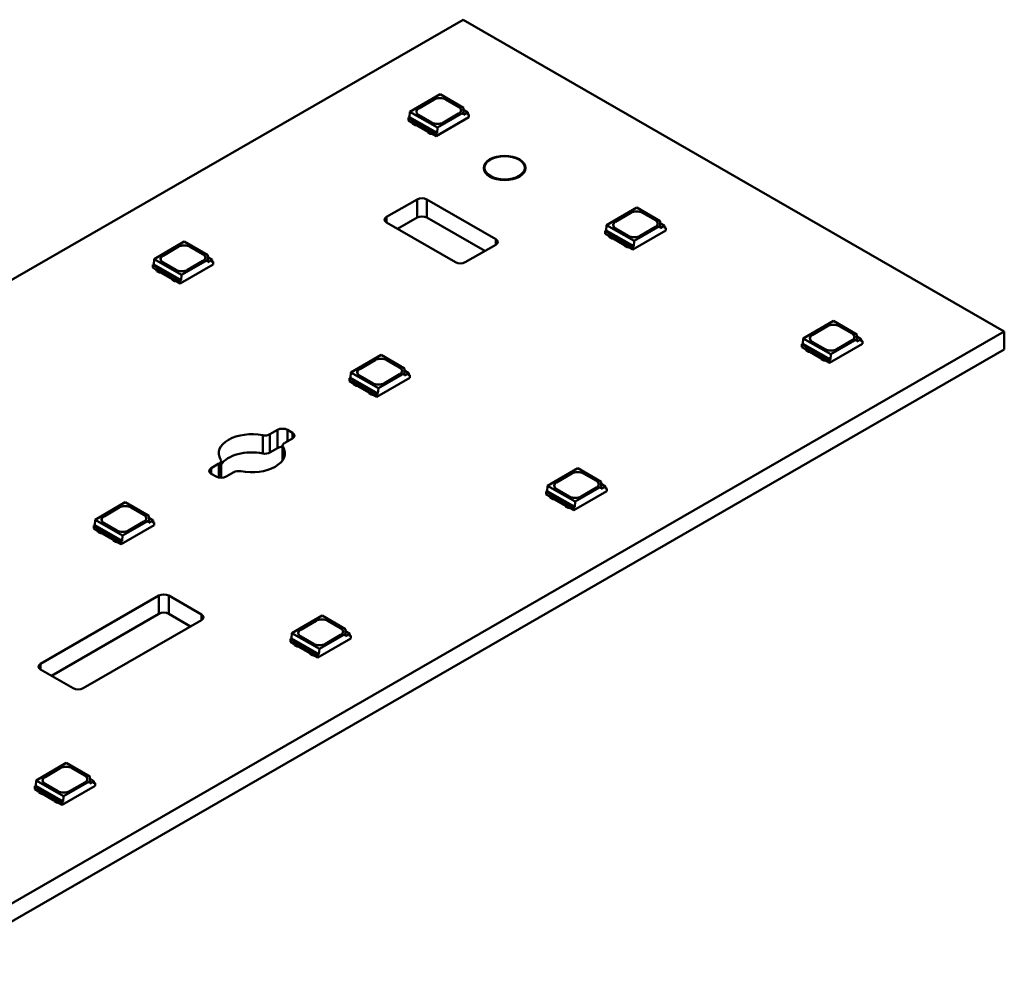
# Model space of a CAD drawing. Header units: millimetres. Extents: x 0 to 420, y 0 to 296.
# Tile 9 of 19: x 228 to 263, y 90 to 125. Entities that reach past the tile are written whole.
import ezdxf

# ---------------------------------------------------------------- set-up
doc = ezdxf.new("R2010")
doc.units = ezdxf.units.MM
doc.layers.add('Visible Edges(ISO)', color=7, linetype='Continuous', lineweight=50)
doc.layers.add('Visible Tangent Edges(ISO)', color=7, linetype='Continuous', lineweight=50)

msp = doc.modelspace()

# ---------------------------------------------------------------- linework, layer by layer
at = {"layer": 'Visible Edges(ISO)'}
for p, q in [((243.87, 124.912), (144.876, 67.905)), ((263.316, 113.714), (243.87, 124.912)), ((243.035, 122.233), (241.949, 121.608)), ((243.035, 122.233), (243.879, 121.747)), ((242.271, 121.732), (242.819, 122.048)), ((242.271, 121.728), (242.819, 122.044)), ((243.243, 122.048), (243.703, 121.783)), ((243.243, 122.044), (243.703, 121.779)), ((243.879, 121.579), (243.879, 121.747)), ((241.935, 121.416), (241.899, 121.396)), ((241.899, 121.297), (241.899, 121.396)), ((241.899, 121.396), (242.889, 120.825)), ((241.949, 121.608), (241.935, 121.416)), ((242.925, 120.846), (241.935, 121.416)), ((242.939, 121.038), (241.949, 121.608)), ((242.73, 121.223), (242.271, 121.488)), ((242.889, 120.727), (244.074, 121.409)), ((242.939, 121.038), (243.879, 121.579)), ((243.703, 121.539), (243.155, 121.223)), ((243.879, 121.672), (244.031, 121.585)), ((244.031, 121.585), (243.879, 121.498)), ((243.879, 121.498), (243.879, 121.579)), ((244.031, 121.585), (244.038, 121.487)), ((244.074, 121.507), (244.035, 121.53)), ((244.038, 121.487), (244.074, 121.507)), ((244.074, 121.409), (244.074, 121.507)), ((241.899, 121.297), (242.025, 121.225)), ((242.024, 121.223), (242.024, 121.226)), ((242.024, 121.223), (242.051, 121.176)), ((242.025, 121.262), (242.051, 121.216)), ((242.051, 121.216), (242.141, 121.165)), ((242.051, 121.176), (242.051, 121.216)), ((242.051, 121.176), (242.141, 121.124)), ((242.141, 121.165), (242.18, 121.164)), ((242.141, 121.124), (242.141, 121.165)), ((242.141, 121.124), (242.18, 121.123)), ((242.18, 121.164), (242.593, 120.926)), ((242.18, 121.123), (242.18, 121.164)), ((242.18, 121.123), (242.593, 120.885)), ((242.925, 120.846), (242.939, 121.038)), ((242.593, 120.926), (242.595, 120.903)), ((242.593, 120.885), (242.593, 120.926)), ((242.593, 120.885), (242.595, 120.862)), ((242.595, 120.903), (242.685, 120.851)), ((242.595, 120.862), (242.595, 120.903)), ((242.595, 120.862), (242.685, 120.811)), ((242.685, 120.851), (242.764, 120.836)), ((242.685, 120.811), (242.685, 120.851)), ((242.685, 120.811), (242.766, 120.795)), ((242.764, 120.8), (242.889, 120.727)), ((242.766, 120.795), (242.766, 120.798)), ((242.766, 120.795), (242.769, 120.797)), ((242.889, 120.825), (242.925, 120.846)), ((242.889, 120.727), (242.889, 120.825)), ((244.605, 119.578), (244.605, 119.592)), ((246.105, 119.578), (246.105, 119.592)), ((241.113, 117.827), (242.209, 118.458)), ((242.562, 118.458), (245.037, 117.033)), ((250.106, 118.161), (249.02, 117.536)), ((249.342, 117.66), (249.89, 117.976)), ((249.342, 117.656), (249.89, 117.972)), ((250.106, 118.161), (250.95, 117.675)), ((250.314, 117.976), (250.774, 117.711)), ((250.314, 117.972), (250.774, 117.707)), ((243.588, 116.198), (241.113, 117.623)), ((242.209, 117.804), (241.504, 117.398)), ((244.646, 116.604), (242.562, 117.804)), ((249.02, 117.536), (249.006, 117.344)), ((250.01, 116.966), (249.02, 117.536)), ((250.01, 116.966), (250.95, 117.508)), ((250.95, 117.508), (250.95, 117.675)), ((250.95, 117.6), (251.102, 117.513)), ((251.102, 117.513), (250.95, 117.426)), ((250.95, 117.426), (250.95, 117.508)), ((251.102, 117.513), (251.109, 117.415)), ((249.006, 117.344), (248.97, 117.324)), ((248.97, 117.225), (248.97, 117.324)), ((248.97, 117.324), (249.96, 116.753)), ((248.97, 117.225), (249.096, 117.153)), ((249.996, 116.774), (249.006, 117.344)), ((249.095, 117.151), (249.095, 117.154)), ((249.095, 117.151), (249.122, 117.104)), ((249.096, 117.19), (249.122, 117.144)), ((249.122, 117.144), (249.212, 117.093)), ((249.122, 117.104), (249.122, 117.144)), ((249.801, 117.151), (249.342, 117.416)), ((249.96, 116.655), (251.145, 117.337)), ((250.774, 117.467), (250.226, 117.151)), ((251.145, 117.436), (251.106, 117.458)), ((251.109, 117.415), (251.145, 117.436)), ((251.145, 117.337), (251.145, 117.436)), ((233.842, 116.94), (232.756, 116.314)), ((233.842, 116.94), (234.687, 116.453)), ((245.037, 116.829), (243.941, 116.198)), ((249.122, 117.104), (249.212, 117.052)), ((249.212, 117.093), (249.251, 117.092)), ((249.212, 117.052), (249.212, 117.093)), ((249.212, 117.052), (249.251, 117.051)), ((249.251, 117.092), (249.664, 116.854)), ((249.251, 117.051), (249.251, 117.092)), ((249.251, 117.051), (249.664, 116.813)), ((249.664, 116.854), (249.666, 116.831)), ((249.664, 116.813), (249.664, 116.854)), ((249.664, 116.813), (249.666, 116.79)), ((249.666, 116.831), (249.756, 116.779)), ((249.666, 116.79), (249.666, 116.831)), ((249.666, 116.79), (249.756, 116.739)), ((249.996, 116.774), (250.01, 116.966)), ((233.078, 116.439), (233.626, 116.754)), ((233.078, 116.435), (233.626, 116.75)), ((234.051, 116.754), (234.51, 116.49)), ((234.051, 116.75), (234.51, 116.485)), ((234.687, 116.286), (234.687, 116.453)), ((249.756, 116.779), (249.835, 116.764)), ((249.756, 116.739), (249.756, 116.779)), ((249.756, 116.739), (249.838, 116.723)), ((249.835, 116.728), (249.96, 116.655)), ((249.838, 116.723), (249.838, 116.726)), ((249.838, 116.723), (249.84, 116.725)), ((249.96, 116.753), (249.996, 116.774)), ((249.96, 116.655), (249.96, 116.753)), ((232.742, 116.122), (232.707, 116.102)), ((232.707, 116.004), (232.707, 116.102)), ((232.707, 116.102), (233.697, 115.532)), ((232.756, 116.314), (232.742, 116.122)), ((233.732, 115.552), (232.742, 116.122)), ((233.746, 115.744), (232.756, 116.314)), ((233.538, 115.93), (233.078, 116.194)), ((233.697, 115.434), (234.881, 116.116)), ((233.746, 115.744), (234.687, 116.286)), ((234.51, 116.245), (233.962, 115.93)), ((234.687, 116.379), (234.838, 116.291)), ((234.838, 116.291), (234.687, 116.204)), ((234.687, 116.204), (234.687, 116.286)), ((234.838, 116.291), (234.846, 116.194)), ((234.881, 116.214), (234.843, 116.236)), ((234.846, 116.194), (234.881, 116.214)), ((234.881, 116.116), (234.881, 116.214)), ((232.707, 116.004), (232.832, 115.932)), ((232.832, 115.968), (232.859, 115.923)), ((232.832, 115.929), (232.832, 115.932)), ((232.832, 115.929), (232.859, 115.882)), ((232.859, 115.923), (232.949, 115.871)), ((232.859, 115.882), (232.859, 115.923)), ((232.859, 115.882), (232.949, 115.83)), ((232.949, 115.871), (232.988, 115.87)), ((232.949, 115.83), (232.949, 115.871)), ((232.949, 115.83), (232.988, 115.829)), ((232.988, 115.87), (233.401, 115.632)), ((232.988, 115.829), (232.988, 115.87)), ((232.988, 115.829), (233.401, 115.591)), ((233.732, 115.552), (233.746, 115.744)), ((233.401, 115.632), (233.402, 115.61)), ((233.401, 115.591), (233.401, 115.632)), ((233.401, 115.591), (233.402, 115.569)), ((233.402, 115.61), (233.492, 115.558)), ((233.402, 115.569), (233.402, 115.61)), ((233.402, 115.569), (233.492, 115.517)), ((233.492, 115.558), (233.572, 115.543)), ((233.492, 115.517), (233.492, 115.558)), ((233.492, 115.517), (233.574, 115.501)), ((233.572, 115.506), (233.697, 115.434)), ((233.574, 115.501), (233.574, 115.505)), ((233.574, 115.501), (233.577, 115.503)), ((233.697, 115.532), (233.732, 115.552)), ((233.697, 115.434), (233.697, 115.532)), ((257.177, 114.089), (256.091, 113.464)), ((257.177, 114.089), (258.021, 113.603)), ((164.321, 56.707), (263.316, 113.714)), ((256.413, 113.588), (256.961, 113.904)), ((256.413, 113.584), (256.961, 113.9)), ((257.385, 113.904), (257.845, 113.639)), ((257.385, 113.9), (257.845, 113.635)), ((263.316, 113.714), (263.316, 113.06)), ((256.077, 113.272), (256.042, 113.252)), ((256.042, 113.153), (256.042, 113.252)), ((256.042, 113.252), (257.031, 112.682)), ((256.091, 113.464), (256.077, 113.272)), ((257.067, 112.702), (256.077, 113.272)), ((257.081, 112.894), (256.091, 113.464)), ((256.872, 113.079), (256.413, 113.344)), ((257.031, 112.583), (258.216, 113.265)), ((257.081, 112.894), (258.021, 113.436)), ((257.845, 113.395), (257.297, 113.079)), ((258.021, 113.436), (258.021, 113.603)), ((258.021, 113.528), (258.173, 113.441)), ((258.173, 113.441), (258.021, 113.354)), ((258.021, 113.354), (258.021, 113.436)), ((258.173, 113.441), (258.181, 113.343)), ((258.216, 113.364), (258.177, 113.386)), ((258.181, 113.343), (258.216, 113.364)), ((258.216, 113.265), (258.216, 113.364)), ((263.316, 113.06), (164.321, 56.053)), ((256.042, 113.153), (256.167, 113.081)), ((256.166, 113.079), (256.166, 113.082)), ((256.166, 113.079), (256.193, 113.032)), ((256.167, 113.118), (256.193, 113.072)), ((256.193, 113.072), (256.283, 113.021)), ((256.193, 113.032), (256.193, 113.072)), ((256.193, 113.032), (256.283, 112.98)), ((256.283, 113.021), (256.322, 113.02)), ((256.283, 112.98), (256.283, 113.021)), ((256.283, 112.98), (256.322, 112.979)), ((256.322, 113.02), (256.735, 112.782)), ((256.322, 112.979), (256.322, 113.02)), ((256.322, 112.979), (256.735, 112.741)), ((240.913, 112.868), (239.827, 112.242)), ((240.149, 112.367), (240.697, 112.682)), ((240.149, 112.363), (240.697, 112.678)), ((240.913, 112.868), (241.758, 112.381)), ((241.122, 112.682), (241.581, 112.418)), ((241.122, 112.678), (241.581, 112.413)), ((256.735, 112.782), (256.737, 112.759)), ((256.735, 112.741), (256.735, 112.782)), ((256.735, 112.741), (256.737, 112.718)), ((256.737, 112.759), (256.827, 112.707)), ((256.737, 112.718), (256.737, 112.759)), ((256.737, 112.718), (256.827, 112.667)), ((256.827, 112.707), (256.906, 112.692)), ((256.827, 112.667), (256.827, 112.707)), ((256.827, 112.667), (256.909, 112.651)), ((256.906, 112.656), (257.031, 112.583)), ((256.909, 112.651), (256.909, 112.654)), ((256.909, 112.651), (256.911, 112.653)), ((257.031, 112.682), (257.067, 112.702)), ((257.031, 112.583), (257.031, 112.682)), ((257.067, 112.702), (257.081, 112.894)), ((239.827, 112.242), (239.813, 112.05)), ((240.817, 111.672), (239.827, 112.242)), ((240.817, 111.672), (241.758, 112.214)), ((241.758, 112.214), (241.758, 112.381)), ((241.758, 112.307), (241.909, 112.219)), ((241.909, 112.219), (241.758, 112.132)), ((241.758, 112.132), (241.758, 112.214)), ((241.909, 112.219), (241.917, 112.122)), ((239.813, 112.05), (239.778, 112.03)), ((239.778, 111.932), (239.778, 112.03)), ((239.778, 112.03), (240.768, 111.46)), ((239.778, 111.932), (239.904, 111.86)), ((240.803, 111.48), (239.813, 112.05)), ((239.903, 111.857), (239.903, 111.86)), ((239.903, 111.857), (239.93, 111.81)), ((239.904, 111.896), (239.93, 111.851)), ((239.93, 111.851), (240.02, 111.799)), ((239.93, 111.81), (239.93, 111.851)), ((240.609, 111.858), (240.149, 112.122)), ((240.768, 111.362), (241.952, 112.044)), ((241.581, 112.173), (241.033, 111.858)), ((241.952, 112.142), (241.914, 112.164)), ((241.917, 112.122), (241.952, 112.142)), ((241.952, 112.044), (241.952, 112.142)), ((239.93, 111.81), (240.02, 111.758)), ((240.02, 111.799), (240.059, 111.798)), ((240.02, 111.758), (240.02, 111.799)), ((240.02, 111.758), (240.059, 111.757)), ((240.059, 111.798), (240.472, 111.56)), ((240.059, 111.757), (240.059, 111.798)), ((240.059, 111.757), (240.472, 111.52)), ((240.472, 111.56), (240.473, 111.538)), ((240.472, 111.52), (240.472, 111.56)), ((240.472, 111.52), (240.473, 111.497)), ((240.473, 111.538), (240.563, 111.486)), ((240.473, 111.497), (240.473, 111.538)), ((240.473, 111.497), (240.563, 111.445)), ((240.563, 111.486), (240.643, 111.471)), ((240.563, 111.445), (240.563, 111.486)), ((240.803, 111.48), (240.817, 111.672)), ((240.563, 111.445), (240.645, 111.429)), ((240.643, 111.434), (240.768, 111.362)), ((240.645, 111.429), (240.645, 111.433)), ((240.645, 111.429), (240.648, 111.431)), ((240.768, 111.46), (240.803, 111.48)), ((240.768, 111.362), (240.768, 111.46)), ((236.919, 110.017), (237.197, 110.177)), ((237.551, 110.177), (237.727, 110.075)), ((237.727, 109.871), (237.45, 109.711)), ((237.197, 109.523), (236.919, 109.363)), ((237.376, 109.09), (237.376, 109.61)), ((235.162, 108.455), (235.162, 109.064)), ((234.811, 108.803), (235.089, 108.963)), ((235.619, 108.657), (235.341, 108.497)), ((247.984, 108.796), (246.898, 108.17)), ((247.984, 108.796), (248.829, 108.309)), ((234.987, 108.497), (234.811, 108.599)), ((247.22, 108.295), (247.768, 108.61)), ((247.22, 108.291), (247.768, 108.606)), ((248.193, 108.61), (248.652, 108.346)), ((248.193, 108.606), (248.652, 108.342)), ((248.829, 108.142), (248.829, 108.309)), ((246.885, 107.978), (246.849, 107.958)), ((246.849, 107.86), (246.849, 107.958)), ((246.849, 107.958), (247.839, 107.388)), ((246.898, 108.17), (246.885, 107.978)), ((247.874, 107.408), (246.885, 107.978)), ((247.888, 107.6), (246.898, 108.17)), ((247.68, 107.786), (247.22, 108.05)), ((247.839, 107.29), (249.024, 107.972)), ((247.888, 107.6), (248.829, 108.142)), ((248.652, 108.101), (248.104, 107.786)), ((248.829, 108.235), (248.98, 108.147)), ((248.98, 108.147), (248.829, 108.06)), ((248.829, 108.06), (248.829, 108.142)), ((248.98, 108.147), (248.988, 108.05)), ((249.024, 108.07), (248.985, 108.092)), ((248.988, 108.05), (249.024, 108.07)), ((249.024, 107.972), (249.024, 108.07)), ((246.849, 107.86), (246.975, 107.788)), ((246.974, 107.785), (246.974, 107.788)), ((246.974, 107.785), (247.001, 107.738)), ((246.975, 107.825), (247.001, 107.779)), ((247.001, 107.779), (247.091, 107.727)), ((247.001, 107.738), (247.001, 107.779)), ((247.001, 107.738), (247.091, 107.686)), ((247.091, 107.727), (247.13, 107.726)), ((247.091, 107.686), (247.091, 107.727)), ((247.091, 107.686), (247.13, 107.685)), ((247.13, 107.726), (247.543, 107.488)), ((247.13, 107.685), (247.13, 107.726)), ((247.13, 107.685), (247.543, 107.448)), ((247.874, 107.408), (247.888, 107.6)), ((231.721, 107.574), (230.635, 106.949)), ((230.957, 107.073), (231.505, 107.389)), ((230.957, 107.069), (231.505, 107.385)), ((231.721, 107.574), (232.566, 107.088)), ((231.929, 107.389), (232.389, 107.124)), ((231.929, 107.385), (232.389, 107.12)), ((247.543, 107.488), (247.545, 107.466)), ((247.543, 107.448), (247.543, 107.488)), ((247.543, 107.448), (247.545, 107.425)), ((247.545, 107.466), (247.635, 107.414)), ((247.545, 107.425), (247.545, 107.466)), ((247.545, 107.425), (247.635, 107.373)), ((247.635, 107.414), (247.714, 107.399)), ((247.635, 107.373), (247.635, 107.414)), ((247.635, 107.373), (247.716, 107.358)), ((247.714, 107.362), (247.839, 107.29)), ((247.716, 107.358), (247.716, 107.361)), ((247.716, 107.358), (247.719, 107.359)), ((247.839, 107.388), (247.874, 107.408)), ((247.839, 107.29), (247.839, 107.388)), ((230.635, 106.949), (230.621, 106.757)), ((231.625, 106.379), (230.635, 106.949)), ((231.625, 106.379), (232.566, 106.92)), ((232.566, 106.92), (232.566, 107.088)), ((232.566, 107.013), (232.717, 106.926)), ((232.717, 106.926), (232.566, 106.839)), ((232.566, 106.839), (232.566, 106.92)), ((232.717, 106.926), (232.725, 106.828)), ((230.621, 106.757), (230.586, 106.736)), ((230.586, 106.638), (230.586, 106.736)), ((230.586, 106.736), (231.576, 106.166)), ((230.586, 106.638), (230.711, 106.566)), ((231.611, 106.187), (230.621, 106.757)), ((230.71, 106.564), (230.71, 106.567)), ((230.71, 106.564), (230.737, 106.516)), ((230.711, 106.603), (230.737, 106.557)), ((230.737, 106.557), (230.827, 106.506)), ((230.737, 106.516), (230.737, 106.557)), ((231.417, 106.564), (230.957, 106.829)), ((231.576, 106.068), (232.76, 106.75)), ((232.389, 106.88), (231.841, 106.564)), ((232.76, 106.848), (232.721, 106.871)), ((232.725, 106.828), (232.76, 106.848)), ((232.76, 106.75), (232.76, 106.848)), ((230.737, 106.516), (230.827, 106.465)), ((230.827, 106.506), (230.867, 106.505)), ((230.827, 106.465), (230.827, 106.506)), ((230.827, 106.465), (230.867, 106.464)), ((230.867, 106.505), (231.28, 106.267)), ((230.867, 106.464), (230.867, 106.505)), ((230.867, 106.464), (231.28, 106.226)), ((231.28, 106.267), (231.281, 106.244)), ((231.28, 106.226), (231.28, 106.267)), ((231.28, 106.226), (231.281, 106.203)), ((231.281, 106.244), (231.371, 106.192)), ((231.281, 106.203), (231.281, 106.244)), ((231.281, 106.203), (231.371, 106.151)), ((231.371, 106.192), (231.45, 106.177)), ((231.371, 106.151), (231.371, 106.192)), ((231.576, 106.166), (231.611, 106.187)), ((231.611, 106.187), (231.625, 106.379)), ((231.371, 106.151), (231.453, 106.136)), ((231.45, 106.141), (231.576, 106.068)), ((231.453, 106.136), (231.453, 106.139)), ((231.453, 106.136), (231.455, 106.138)), ((231.576, 106.068), (231.576, 106.166)), ((228.677, 101.773), (232.928, 104.222)), ((233.282, 104.222), (234.457, 103.545)), ((232.928, 103.568), (229.068, 101.345)), ((234.457, 103.341), (230.206, 100.893)), ((234.066, 103.116), (233.282, 103.568)), ((238.792, 103.502), (237.706, 102.877)), ((238.792, 103.502), (239.637, 103.016)), ((238.028, 103.001), (238.576, 103.317)), ((238.028, 102.997), (238.576, 103.313)), ((239, 103.317), (239.46, 103.052)), ((239, 103.313), (239.46, 103.048)), ((239.637, 102.848), (239.637, 103.016)), ((237.692, 102.685), (237.657, 102.665)), ((237.657, 102.566), (237.657, 102.665)), ((237.657, 102.665), (238.647, 102.094)), ((237.706, 102.877), (237.692, 102.685)), ((238.682, 102.115), (237.692, 102.685)), ((238.696, 102.307), (237.706, 102.877)), ((238.488, 102.492), (238.028, 102.757)), ((238.647, 101.996), (239.831, 102.678)), ((238.696, 102.307), (239.637, 102.848)), ((239.46, 102.808), (238.912, 102.492)), ((239.637, 102.941), (239.788, 102.854)), ((239.788, 102.854), (239.637, 102.767)), ((239.637, 102.767), (239.637, 102.848)), ((239.788, 102.854), (239.796, 102.756)), ((239.831, 102.776), (239.792, 102.799)), ((239.796, 102.756), (239.831, 102.776)), ((239.831, 102.678), (239.831, 102.776)), ((237.657, 102.566), (237.782, 102.494)), ((237.781, 102.492), (237.781, 102.495)), ((237.781, 102.492), (237.808, 102.445)), ((237.782, 102.531), (237.808, 102.485)), ((237.808, 102.485), (237.898, 102.434)), ((237.808, 102.445), (237.808, 102.485)), ((237.808, 102.445), (237.898, 102.393)), ((237.898, 102.434), (237.938, 102.433)), ((237.898, 102.393), (237.898, 102.434)), ((237.898, 102.393), (237.938, 102.392)), ((237.938, 102.433), (238.351, 102.195)), ((237.938, 102.392), (237.938, 102.433)), ((237.938, 102.392), (238.351, 102.154)), ((238.682, 102.115), (238.696, 102.307)), ((238.351, 102.195), (238.352, 102.172)), ((238.351, 102.154), (238.351, 102.195)), ((238.351, 102.154), (238.352, 102.131)), ((238.352, 102.172), (238.442, 102.12)), ((238.352, 102.131), (238.352, 102.172)), ((238.352, 102.131), (238.442, 102.08)), ((238.442, 102.12), (238.521, 102.105)), ((238.442, 102.08), (238.442, 102.12)), ((238.442, 102.08), (238.524, 102.064)), ((238.521, 102.069), (238.647, 101.996)), ((238.524, 102.064), (238.524, 102.067)), ((238.524, 102.064), (238.527, 102.066)), ((238.647, 102.094), (238.682, 102.115)), ((238.647, 101.996), (238.647, 102.094)), ((229.852, 100.893), (228.677, 101.57)), ((229.6, 98.209), (228.514, 97.583)), ((229.6, 98.209), (230.444, 97.722)), ((228.836, 97.708), (229.384, 98.023)), ((228.836, 97.704), (229.384, 98.019)), ((229.808, 98.023), (230.267, 97.759)), ((229.808, 98.019), (230.267, 97.754)), ((230.444, 97.555), (230.444, 97.722)), ((228.5, 97.391), (228.464, 97.371)), ((228.464, 97.273), (228.464, 97.371)), ((228.464, 97.371), (229.454, 96.801)), ((228.514, 97.583), (228.5, 97.391)), ((229.49, 96.821), (228.5, 97.391)), ((229.504, 97.013), (228.514, 97.583)), ((229.295, 97.199), (228.836, 97.463)), ((229.454, 96.703), (230.639, 97.385)), ((229.504, 97.013), (230.444, 97.555)), ((230.267, 97.514), (229.719, 97.199)), ((230.444, 97.647), (230.596, 97.56)), ((230.596, 97.56), (230.444, 97.473)), ((230.444, 97.473), (230.444, 97.555)), ((230.596, 97.56), (230.603, 97.463)), ((230.639, 97.483), (230.6, 97.505)), ((230.603, 97.463), (230.639, 97.483)), ((230.639, 97.385), (230.639, 97.483)), ((228.464, 97.273), (228.59, 97.201)), ((228.589, 97.198), (228.589, 97.201)), ((228.589, 97.198), (228.616, 97.151)), ((228.59, 97.237), (228.616, 97.192)), ((228.616, 97.192), (228.706, 97.14)), ((228.616, 97.151), (228.616, 97.192)), ((228.616, 97.151), (228.706, 97.099)), ((228.706, 97.14), (228.745, 97.139)), ((228.706, 97.099), (228.706, 97.14)), ((228.706, 97.099), (228.745, 97.098)), ((228.745, 97.139), (229.158, 96.901)), ((228.745, 97.098), (228.745, 97.139)), ((228.745, 97.098), (229.158, 96.86)), ((229.49, 96.821), (229.504, 97.013)), ((229.158, 96.901), (229.16, 96.879)), ((229.158, 96.86), (229.158, 96.901)), ((229.158, 96.86), (229.16, 96.838)), ((229.16, 96.879), (229.25, 96.827)), ((229.16, 96.838), (229.16, 96.879)), ((229.16, 96.838), (229.25, 96.786)), ((229.25, 96.827), (229.329, 96.812)), ((229.25, 96.786), (229.25, 96.827)), ((229.25, 96.786), (229.331, 96.77)), ((229.329, 96.775), (229.454, 96.703)), ((229.331, 96.77), (229.331, 96.774)), ((229.331, 96.77), (229.334, 96.772)), ((229.454, 96.801), (229.49, 96.821)), ((229.454, 96.703), (229.454, 96.801))]:
    msp.add_line(p, q, dxfattribs=at)
for centre, major_axis, start_param, end_param in [((243.031, 121.926), (0.3, 0), 0.785398, 2.356194), ((243.031, 121.921), (0.3, 0), 0.785398, 2.356194), ((243.49, 121.661), (0.3, 0), 5.497787, 7.068583), ((243.49, 121.657), (0.3, 0), 0.011831, 0.785398), ((242.483, 121.61), (-0.3, 0), 5.497787, 7.068583), ((242.483, 121.606), (-0.3, 0), 5.497787, 6.271354), ((242.942, 121.345), (-0.3, 0), 0.785398, 2.356194), ((245.355, 119.578), (0.75, 0), 3.141593, 6.283185), ((242.386, 118.356), (0.25, 0), 0.785398, 2.356194), ((242.386, 117.702), (-0.25, 0), 3.926991, 5.497787), ((250.102, 117.854), (0.3, 0), 0.785398, 2.356194), ((250.102, 117.85), (0.3, 0), 0.785398, 2.356194), ((241.29, 117.725), (-0.25, 0), 5.497787, 7.068583), ((249.554, 117.538), (-0.3, 0), 5.497787, 7.068583), ((249.554, 117.534), (-0.3, 0), 5.497787, 6.271354), ((250.561, 117.589), (0.3, 0), 5.497787, 7.068583), ((250.561, 117.585), (0.3, 0), 0.011831, 0.785398), ((250.013, 117.273), (-0.3, 0), 0.785398, 2.356194), ((233.838, 116.632), (0.3, 0), 0.785398, 2.356194), ((233.838, 116.628), (0.3, 0), 0.785398, 2.356194), ((244.86, 116.931), (0.25, 0), 5.497787, 7.068583), ((233.29, 116.316), (-0.3, 0), 5.497787, 7.068583), ((234.298, 116.367), (0.3, 0), 5.497787, 7.068583), ((234.298, 116.363), (0.3, 0), 0.011831, 0.785398), ((233.29, 116.312), (-0.3, 0), 5.497787, 6.271354), ((243.764, 116.3), (-0.25, 0), 0.785398, 2.356194), ((233.75, 116.052), (-0.3, 0), 0.785398, 2.356194), ((257.173, 113.782), (0.3, 0), 0.785398, 2.356194), ((257.173, 113.778), (0.3, 0), 0.785398, 2.356194), ((257.633, 113.517), (0.3, 0), 5.497787, 7.068583), ((257.633, 113.513), (0.3, 0), 0.011831, 0.785398), ((256.625, 113.466), (-0.3, 0), 5.497787, 7.068583), ((256.625, 113.462), (-0.3, 0), 5.497787, 6.271354), ((257.085, 113.201), (-0.3, 0), 0.785398, 2.356194), ((240.909, 112.56), (0.3, 0), 0.785398, 2.356194), ((240.909, 112.556), (0.3, 0), 0.785398, 2.356194), ((240.361, 112.245), (-0.3, 0), 5.497787, 7.068583), ((240.361, 112.24), (-0.3, 0), 5.497787, 6.271354), ((241.369, 112.295), (0.3, 0), 5.497787, 7.068583), ((241.369, 112.291), (0.3, 0), 0.011831, 0.785398), ((240.821, 111.98), (-0.3, 0), 0.785398, 2.356194), ((236.269, 109.337), (-1.188, 0), 4.376788, 6.618787), ((237.374, 110.075), (0.25, 0), 0.785398, 2.356194), ((237.551, 109.973), (0.25, 0), 5.497787, 7.068583), ((236.742, 110.119), (0.25, 0), 4.376788, 5.497787), ((237.626, 109.61), (-0.25, 0), 5.497787, 6.618787), ((236.269, 108.683), (-1.187, 0), 4.376788, 5.913574), ((236.269, 109.337), (1.188, 0), 4.376788, 6.618787), ((236.742, 109.465), (-0.25, 0), 1.235195, 2.356194), ((237.374, 109.421), (-0.25, 0), 4.702585, 5.497787), ((234.912, 109.064), (0.25, 0), 5.497787, 6.618787), ((234.987, 108.701), (-0.25, 0), 5.497787, 7.068583), ((235.796, 108.555), (-0.25, 0), 4.376788, 5.497787), ((247.981, 108.488), (0.3, 0), 0.785398, 2.356194), ((247.981, 108.484), (0.3, 0), 0.785398, 2.356194), ((235.164, 108.599), (-0.25, 0), 0.785398, 2.356194), ((248.44, 108.223), (0.3, 0), 5.497787, 7.068583), ((248.44, 108.219), (0.3, 0), 0.011831, 0.785398), ((247.433, 108.173), (-0.3, 0), 5.497787, 7.068583), ((247.433, 108.168), (-0.3, 0), 5.497787, 6.271354), ((247.892, 107.908), (-0.3, 0), 0.785398, 2.356194), ((231.717, 107.267), (0.3, 0), 0.785398, 2.356194), ((231.717, 107.262), (0.3, 0), 0.785398, 2.356194), ((231.169, 106.951), (-0.3, 0), 5.497787, 7.068583), ((231.169, 106.947), (-0.3, 0), 5.497787, 6.271354), ((232.177, 107.002), (0.3, 0), 5.497787, 7.068583), ((232.177, 106.998), (0.3, 0), 0.011831, 0.785398), ((231.629, 106.686), (-0.3, 0), 0.785398, 2.356194), ((233.105, 104.12), (0.25, 0), 0.785398, 2.356194), ((233.105, 103.466), (-0.25, 0), 3.926991, 5.497787), ((234.28, 103.443), (0.25, 0), 5.497787, 7.068583), ((238.788, 103.195), (0.3, 0), 0.785398, 2.356194), ((238.788, 103.19), (0.3, 0), 0.785398, 2.356194), ((238.24, 102.879), (-0.3, 0), 5.497787, 7.068583), ((238.24, 102.875), (-0.3, 0), 5.497787, 6.271354), ((239.248, 102.93), (0.3, 0), 5.497787, 7.068583), ((239.248, 102.926), (0.3, 0), 0.011831, 0.785398), ((238.7, 102.614), (-0.3, 0), 0.785398, 2.356194), ((228.853, 101.672), (-0.25, 0), 5.497787, 7.068583), ((230.029, 100.995), (-0.25, 0), 0.785398, 2.356194), ((229.596, 97.901), (0.3, 0), 0.785398, 2.356194), ((229.596, 97.897), (0.3, 0), 0.785398, 2.356194), ((229.048, 97.585), (-0.3, 0), 5.497787, 7.068583), ((229.048, 97.581), (-0.3, 0), 5.497787, 6.271354), ((230.055, 97.636), (0.3, 0), 5.497787, 7.068583), ((230.055, 97.632), (0.3, 0), 0.011831, 0.785398), ((229.507, 97.321), (-0.3, 0), 0.785398, 2.356194)]:
    msp.add_ellipse(centre, major_axis=major_axis, ratio=0.575862, start_param=start_param, end_param=end_param, dxfattribs=at)
for major_axis in [(-0.75, 0), (-0.724, 0)]:
    msp.add_ellipse((245.355, 119.592), major_axis=major_axis, ratio=0.575862, dxfattribs=at)
at = {"layer": 'Visible Tangent Edges(ISO)'}
for p, q in [((242.819, 122.048), (242.819, 122.044)), ((243.243, 122.048), (243.243, 122.044)), ((243.703, 121.783), (243.703, 121.779)), ((242.271, 121.732), (242.271, 121.728)), ((242.209, 118.458), (242.209, 117.804)), ((242.562, 118.458), (242.562, 117.804)), ((249.89, 117.976), (249.89, 117.972)), ((250.314, 117.976), (250.314, 117.972)), ((241.113, 117.827), (241.113, 117.623)), ((249.342, 117.66), (249.342, 117.656)), ((250.774, 117.711), (250.774, 117.707)), ((245.037, 116.829), (245.037, 117.033)), ((233.078, 116.439), (233.078, 116.435)), ((233.626, 116.754), (233.626, 116.75)), ((234.051, 116.754), (234.051, 116.75)), ((234.51, 116.49), (234.51, 116.485)), ((256.961, 113.904), (256.961, 113.9)), ((257.385, 113.904), (257.385, 113.9)), ((257.845, 113.639), (257.845, 113.635)), ((256.413, 113.588), (256.413, 113.584)), ((240.697, 112.682), (240.697, 112.678)), ((241.122, 112.682), (241.122, 112.678)), ((240.149, 112.367), (240.149, 112.363)), ((241.581, 112.418), (241.581, 112.413)), ((237.197, 110.177), (237.197, 109.523)), ((237.551, 110.177), (237.551, 109.77)), ((237.727, 110.075), (237.727, 109.871)), ((236.66, 109.983), (236.66, 109.329)), ((236.919, 110.017), (236.919, 109.363)), ((237.39, 109.562), (237.39, 109.112)), ((234.811, 108.803), (234.811, 108.599)), ((235.089, 108.462), (235.089, 108.963)), ((247.768, 108.61), (247.768, 108.606)), ((248.193, 108.61), (248.193, 108.606)), ((248.652, 108.346), (248.652, 108.342)), ((247.22, 108.295), (247.22, 108.291)), ((231.505, 107.389), (231.505, 107.385)), ((231.929, 107.389), (231.929, 107.385)), ((230.957, 107.073), (230.957, 107.069)), ((232.389, 107.124), (232.389, 107.12)), ((232.928, 104.222), (232.928, 103.568)), ((233.282, 104.222), (233.282, 103.568)), ((234.457, 103.545), (234.457, 103.341)), ((238.028, 103.001), (238.028, 102.997)), ((238.576, 103.317), (238.576, 103.313)), ((239, 103.317), (239, 103.313)), ((239.46, 103.052), (239.46, 103.048)), ((228.677, 101.773), (228.677, 101.57)), ((228.836, 97.708), (228.836, 97.704)), ((229.384, 98.023), (229.384, 98.019)), ((229.808, 98.023), (229.808, 98.019)), ((230.267, 97.759), (230.267, 97.754))]:
    msp.add_line(p, q, dxfattribs=at)

doc.saveas('drawing.dxf')
